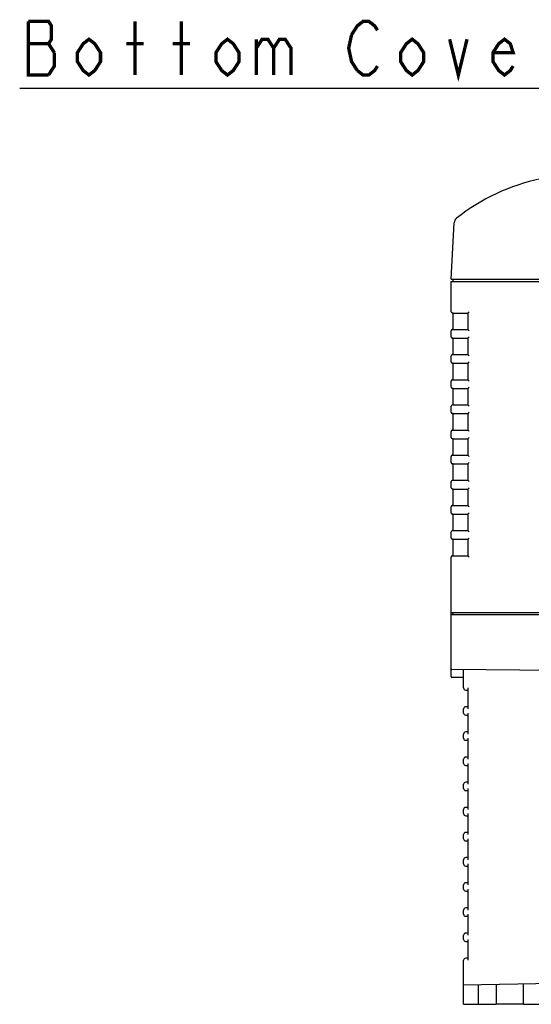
# Model space of a CAD drawing. Extents: x 28 to 410, y 33 to 287.
# Tile 1 of 41: x 29 to 59, y 41 to 100. Entities that reach past the tile are written whole.
import ezdxf

# ---------------------------------------------------------------- set-up
doc = ezdxf.new("R2010")
doc.units = 0
doc.header["$LTSCALE"] = 23.1
for name, color, linetype in [('ALL_AXIS', 7, 'CONTINUOUS'), ('ALL_FEATURES', 7, 'CONTINUOUS'), ('ALL_NOTE', 7, 'CONTINUOUS')]:
    doc.layers.add(name, color=color, linetype=linetype)

msp = doc.modelspace()

# ---------------------------------------------------------------- linework, layer by layer
at = {"layer": 'ALL_AXIS', "color": 7, "linetype": 'CONTINUOUS'}
for p, q in [((54.607, 82.584), (54.607, 84.39)), ((54.732, 84.39), (54.732, 84.515)), ((54.607, 64.64), (59.857, 64.64)), ((54.607, 61.281), (54.607, 64.515)), ((54.607, 64.515), (59.857, 64.515)), ((58.919, 41.265), (57.294, 41.265))]:
    msp.add_line(p, q, dxfattribs=at)
at = {"layer": 'ALL_FEATURES', "color": 7, "linetype": 'CONTINUOUS'}
for p, q in [((54.613, 84.515), (54.79, 87.882)), ((54.607, 82.584), (54.607, 84.39)), ((54.607, 84.39), (63.378, 84.39)), ((54.613, 84.515), (63.359, 84.515)), ((54.732, 82.504), (54.675, 82.509)), ((54.732, 81.526), (54.732, 82.504)), ((54.732, 82.504), (55.628, 82.504)), ((55.628, 81.518), (55.628, 82.513)), ((54.607, 81.084), (54.607, 81.446)), ((54.675, 81.521), (54.732, 81.526)), ((54.732, 81.526), (55.628, 81.526)), ((54.732, 81.004), (54.675, 81.009)), ((54.732, 80.026), (54.732, 81.004)), ((54.732, 81.004), (55.628, 81.004)), ((55.628, 80.018), (55.628, 81.013)), ((54.607, 79.584), (54.607, 79.946)), ((54.675, 80.021), (54.732, 80.026)), ((54.732, 80.026), (55.628, 80.026)), ((54.732, 79.504), (54.675, 79.509)), ((54.732, 78.526), (54.732, 79.504)), ((54.732, 79.504), (55.628, 79.504)), ((55.628, 78.518), (55.628, 79.513)), ((54.607, 78.084), (54.607, 78.446)), ((54.675, 78.521), (54.732, 78.526)), ((54.732, 78.526), (55.628, 78.526)), ((54.732, 78.004), (54.675, 78.009)), ((54.732, 77.026), (54.732, 78.004)), ((54.732, 78.004), (55.628, 78.004)), ((55.628, 77.018), (55.628, 78.013)), ((54.675, 77.021), (54.732, 77.026)), ((54.732, 77.026), (55.628, 77.026)), ((54.607, 76.584), (54.607, 76.946)), ((54.732, 76.504), (54.675, 76.509)), ((54.732, 75.526), (54.732, 76.504)), ((54.732, 76.504), (55.628, 76.504)), ((55.628, 75.518), (55.628, 76.513)), ((54.607, 75.084), (54.607, 75.446)), ((54.675, 75.521), (54.732, 75.526)), ((54.732, 75.526), (55.628, 75.526)), ((54.732, 75.004), (54.675, 75.009)), ((54.732, 74.026), (54.732, 75.004)), ((54.732, 75.004), (55.628, 75.004)), ((55.628, 74.018), (55.628, 75.013)), ((54.675, 74.021), (54.732, 74.026)), ((54.732, 74.026), (55.628, 74.026)), ((54.607, 73.584), (54.607, 73.946)), ((54.732, 73.504), (54.675, 73.509)), ((54.732, 72.526), (54.732, 73.504)), ((54.732, 73.504), (55.628, 73.504)), ((55.628, 72.518), (55.628, 73.513)), ((54.607, 72.084), (54.607, 72.446)), ((54.675, 72.521), (54.732, 72.526)), ((54.732, 72.526), (55.628, 72.526)), ((54.732, 72.004), (54.675, 72.009)), ((54.732, 71.026), (54.732, 72.004)), ((54.732, 72.004), (55.628, 72.004)), ((55.628, 71.018), (55.628, 72.013)), ((54.607, 70.584), (54.607, 70.946)), ((54.675, 71.021), (54.732, 71.026)), ((54.732, 70.504), (54.675, 70.509)), ((54.732, 71.026), (55.628, 71.026)), ((54.732, 69.526), (54.732, 70.504)), ((54.732, 70.504), (55.628, 70.504)), ((55.628, 69.518), (55.628, 70.513)), ((54.607, 69.084), (54.607, 69.446)), ((54.675, 69.521), (54.732, 69.526)), ((54.732, 69.526), (55.628, 69.526)), ((54.732, 69.004), (54.675, 69.009)), ((54.732, 68.026), (54.732, 69.004)), ((54.732, 69.004), (55.628, 69.004)), ((55.628, 68.018), (55.628, 69.013)), ((54.607, 60.821), (54.607, 67.946)), ((54.675, 68.021), (54.732, 68.026)), ((54.732, 68.026), (55.628, 68.026)), ((54.734, 64.515), (54.732, 64.64)), ((62.204, 61.165), (54.656, 61.231)), ((55.357, 60.14), (55.357, 61.225)), ((55.357, 60.765), (54.656, 60.771)), ((55.482, 60.015), (55.607, 60.015)), ((55.607, 60.14), (55.607, 58.89)), ((55.357, 58.64), (55.357, 58.89)), ((55.607, 59.015), (55.482, 59.015)), ((55.482, 58.515), (55.607, 58.515)), ((55.607, 58.64), (55.607, 57.39)), ((55.357, 57.14), (55.357, 57.39)), ((55.607, 57.515), (55.482, 57.515)), ((55.482, 57.015), (55.607, 57.015)), ((55.607, 57.14), (55.607, 55.89)), ((55.357, 55.64), (55.357, 55.89)), ((55.607, 56.015), (55.482, 56.015)), ((55.482, 55.515), (55.607, 55.515)), ((55.607, 55.64), (55.607, 54.39)), ((55.357, 54.14), (55.357, 54.39)), ((55.607, 54.515), (55.482, 54.515)), ((55.607, 54.14), (55.607, 52.89)), ((55.482, 54.015), (55.607, 54.015)), ((55.357, 52.64), (55.357, 52.89)), ((55.607, 53.015), (55.482, 53.015)), ((55.482, 52.515), (55.607, 52.515)), ((55.607, 52.64), (55.607, 51.39)), ((55.357, 51.14), (55.357, 51.39)), ((55.607, 51.515), (55.482, 51.515)), ((55.607, 51.14), (55.607, 49.89)), ((55.482, 51.015), (55.607, 51.015)), ((55.607, 50.015), (55.482, 50.015)), ((55.357, 49.64), (55.357, 49.89)), ((55.482, 49.515), (55.607, 49.515)), ((55.607, 49.64), (55.607, 48.39)), ((55.357, 48.14), (55.357, 48.39)), ((55.607, 48.515), (55.482, 48.515)), ((55.482, 48.015), (55.607, 48.015)), ((55.607, 48.14), (55.607, 46.89)), ((55.607, 47.015), (55.482, 47.015)), ((55.357, 46.64), (55.357, 46.89)), ((55.482, 46.515), (55.607, 46.515)), ((55.607, 46.64), (55.607, 45.39)), ((55.357, 45.14), (55.357, 45.39)), ((55.607, 45.515), (55.482, 45.515)), ((55.482, 45.015), (55.607, 45.015)), ((55.607, 45.14), (55.607, 43.89)), ((55.357, 41.265), (55.357, 43.89)), ((55.607, 44.015), (55.482, 44.015)), ((55.357, 42.424), (61.102, 42.524)), ((56.232, 41.265), (56.232, 42.439)), ((57.294, 42.457), (57.294, 41.265)), ((58.919, 41.265), (58.919, 42.486)), ((55.357, 41.265), (57.294, 41.265)), ((58.919, 41.265), (61.857, 41.265))]:
    msp.add_line(p, q, dxfattribs=at)
for points in [[(55.628, 82.513), (55.63, 82.52), (55.637, 82.531), (55.648, 82.546), (55.663, 82.563), (55.682, 82.584)], [(55.682, 81.446), (55.663, 81.467), (55.648, 81.485), (55.637, 81.499), (55.63, 81.511), (55.628, 81.518)], [(55.628, 81.013), (55.63, 81.02), (55.637, 81.031), (55.648, 81.046), (55.663, 81.063), (55.682, 81.084)], [(55.682, 79.946), (55.663, 79.967), (55.648, 79.985), (55.637, 79.999), (55.63, 80.011), (55.628, 80.018)], [(55.628, 79.513), (55.63, 79.52), (55.637, 79.531), (55.648, 79.546), (55.663, 79.563), (55.682, 79.584)], [(55.682, 78.446), (55.663, 78.467), (55.648, 78.485), (55.637, 78.499), (55.63, 78.511), (55.628, 78.518)], [(55.628, 78.013), (55.63, 78.02), (55.637, 78.031), (55.648, 78.046), (55.663, 78.063), (55.682, 78.084)], [(55.682, 76.946), (55.663, 76.967), (55.648, 76.985), (55.637, 76.999), (55.63, 77.011), (55.628, 77.018)], [(55.628, 76.513), (55.63, 76.52), (55.637, 76.531), (55.648, 76.546), (55.663, 76.563), (55.682, 76.584)], [(55.682, 75.446), (55.663, 75.467), (55.648, 75.485), (55.637, 75.499), (55.63, 75.511), (55.628, 75.518)], [(55.628, 75.013), (55.63, 75.02), (55.637, 75.031), (55.648, 75.046), (55.663, 75.063), (55.682, 75.084)], [(55.682, 73.946), (55.663, 73.967), (55.648, 73.985), (55.637, 73.999), (55.63, 74.011), (55.628, 74.018)], [(55.628, 73.513), (55.63, 73.52), (55.637, 73.531), (55.648, 73.546), (55.663, 73.563), (55.682, 73.584)], [(55.682, 72.446), (55.663, 72.467), (55.648, 72.485), (55.637, 72.499), (55.63, 72.511), (55.628, 72.518)], [(55.628, 72.013), (55.63, 72.02), (55.637, 72.031), (55.648, 72.046), (55.663, 72.063), (55.682, 72.084)], [(55.682, 70.946), (55.663, 70.967), (55.648, 70.985), (55.637, 70.999), (55.63, 71.011), (55.628, 71.018)], [(55.628, 70.513), (55.63, 70.52), (55.637, 70.531), (55.648, 70.546), (55.663, 70.563), (55.682, 70.584)], [(55.682, 69.446), (55.663, 69.467), (55.648, 69.485), (55.637, 69.499), (55.63, 69.511), (55.628, 69.518)], [(55.628, 69.013), (55.63, 69.02), (55.637, 69.031), (55.648, 69.046), (55.663, 69.063), (55.682, 69.084)], [(55.682, 67.946), (55.663, 67.967), (55.648, 67.985), (55.637, 67.999), (55.63, 68.011), (55.628, 68.018)]]:
    msp.add_lwpolyline(points, dxfattribs=at)
for centre, radius, start, end in [((62.446, 78.654), 12.115, 101.92316, 128.3362), ((55.164, 87.862), 0.375, 128.33619, 176.99998), ((54.682, 82.584), 0.075, 180, 265), ((54.682, 81.446), 0.075, 95, 180), ((54.682, 81.084), 0.075, 180, 265), ((54.682, 79.946), 0.075, 95, 180), ((54.682, 79.584), 0.075, 180, 265), ((54.682, 78.446), 0.075, 95, 180), ((54.682, 78.084), 0.075, 180, 265), ((54.682, 76.946), 0.075, 95, 180), ((54.682, 76.584), 0.075, 180, 265), ((54.682, 75.446), 0.075, 95, 180), ((54.682, 75.084), 0.075, 180, 265), ((54.682, 73.946), 0.075, 95, 180), ((54.682, 73.584), 0.075, 180, 265), ((54.682, 72.446), 0.075, 95, 180), ((54.682, 72.084), 0.075, 180, 265), ((54.682, 70.946), 0.075, 95, 180), ((54.682, 70.584), 0.075, 180, 265), ((54.682, 69.446), 0.075, 95, 180), ((54.682, 69.084), 0.075, 180, 265), ((54.682, 67.946), 0.075, 95, 180), ((54.657, 61.281), 0.05, 179.99972, 269.5), ((54.657, 60.821), 0.05, 180, 269.5), ((55.482, 60.14), 0.125, 180, 270), ((55.482, 58.89), 0.125, 90, 180), ((55.482, 58.64), 0.125, 180, 270), ((55.482, 57.39), 0.125, 90, 180), ((55.482, 57.14), 0.125, 180, 270), ((55.482, 55.89), 0.125, 90, 180), ((55.482, 55.64), 0.125, 180, 270), ((55.482, 54.39), 0.125, 90, 180), ((55.482, 54.14), 0.125, 180, 270), ((55.482, 52.89), 0.125, 90, 180), ((55.482, 52.64), 0.125, 180, 270), ((55.482, 51.39), 0.125, 90, 180), ((55.482, 51.14), 0.125, 180, 270), ((55.482, 49.89), 0.125, 90, 180), ((55.482, 49.64), 0.125, 180, 270), ((55.482, 48.39), 0.125, 90, 180), ((55.482, 48.14), 0.125, 180, 270), ((55.482, 46.89), 0.125, 90, 180), ((55.482, 46.64), 0.125, 180, 270), ((55.482, 45.39), 0.125, 90, 180), ((55.482, 45.14), 0.125, 180, 270), ((55.482, 43.89), 0.125, 90, 180)]:
    msp.add_arc(centre, radius, start, end, dxfattribs=at)
at = {"layer": 'ALL_NOTE', "color": 2, "linetype": 'CONTINUOUS'}
msp.add_line((61.92, 95.903), (28.896, 95.903), dxfattribs=at)
at = {"layer": 'ALL_NOTE', "color": 2, "linetype": 'CONTINUOUS', "const_width": 0.2}
for points in [[(29.412, 99.903), (29.412, 96.703), (30.616, 96.703)], [(30.96, 98.037), (30.616, 98.57), (30.788, 98.837), (30.788, 99.637), (30.616, 99.903), (29.412, 99.903)], [(35.776, 96.703), (35.776, 99.903)], [(38.528, 96.703), (38.528, 99.903)], [(48.676, 99.103), (49.02, 99.637), (49.364, 99.903), (49.708, 99.903), (50.052, 99.637), (50.224, 99.37)], [(33.712, 97.503), (33.368, 96.97), (33.024, 96.703), (32.68, 96.97), (32.336, 97.503), (32.336, 98.037), (32.68, 98.57), (33.024, 98.837), (33.368, 98.57), (33.712, 98.037), (33.712, 97.503)], [(41.968, 97.503), (41.624, 96.97), (41.28, 96.703), (40.936, 96.97), (40.592, 97.503), (40.592, 98.037), (40.936, 98.57), (41.28, 98.837), (41.624, 98.57), (41.968, 98.037), (41.968, 97.503)], [(43, 98.837), (43, 96.703)], [(43, 98.303), (43.344, 98.837), (43.688, 98.837), (44.032, 98.303), (44.032, 96.703)], [(44.032, 98.303), (44.376, 98.837), (44.72, 98.837), (45.064, 98.303), (45.064, 96.703)], [(49.02, 96.97), (48.676, 97.503), (48.504, 98.303), (48.676, 99.103)], [(52.976, 97.503), (52.632, 96.97), (52.288, 96.703), (51.944, 96.97), (51.6, 97.503), (51.6, 98.037), (51.944, 98.57), (52.288, 98.837), (52.632, 98.57), (52.976, 98.037), (52.976, 97.503)], [(54.524, 98.837), (55.04, 96.703), (55.556, 98.837)], [(58.308, 97.237), (58.136, 96.97), (57.792, 96.703), (57.448, 96.97), (57.104, 97.503), (57.104, 98.037), (57.448, 98.57), (57.792, 98.837), (58.136, 98.57), (58.308, 98.037), (57.104, 98.037)], [(29.412, 98.57), (30.616, 98.57)], [(30.616, 96.703), (30.96, 97.237), (30.96, 98.037)], [(35.26, 98.57), (36.292, 98.57)], [(38.012, 98.57), (39.044, 98.57)], [(50.224, 97.237), (50.052, 96.97), (49.708, 96.703), (49.364, 96.703), (49.02, 96.97)]]:
    msp.add_lwpolyline(points, dxfattribs=at)

doc.saveas('drawing.dxf')
